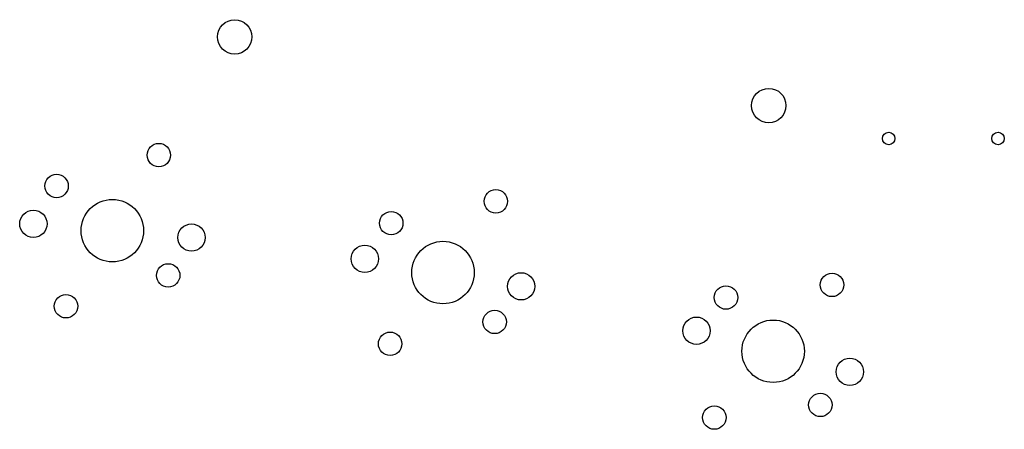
# Model space of a CAD drawing. Extents: x 101 to 222, y -128 to -44.
# Tile 2 of 23: x 159 to 222, y -128 to -102. Entities that reach past the tile are written whole.
import ezdxf

# ---------------------------------------------------------------- set-up
doc = ezdxf.new("R2010")
doc.units = 0
doc.layers.add('BLACK', color=7, linetype='CONTINUOUS')

msp = doc.modelspace()

# ---------------------------------------------------------------- linework, layer by layer
at = {"layer": 'BLACK'}
for centre, radius in [((173.1725, -102.68625), 1.1), ((207.3725, -107.08625), 1.1), ((215.0525, -109.19625), 0.4), ((222.0525, -109.19625), 0.4), ((168.313461, -110.259355), 0.75), ((161.76625, -112.23625), 0.75), ((189.892095, -113.218754), 0.75), ((165.340376, -115.098648), 2), ((160.279707, -114.655897), 0.875), ((183.1975, -114.6175), 0.75), ((170.401045, -115.541399), 0.875), ((186.508551, -117.780511), 2), ((181.505728, -116.898378), 0.875), ((168.914502, -117.961046), 0.75), ((191.511374, -118.662644), 0.875), ((211.41978, -118.57005), 0.75), ((204.62875, -119.38), 0.75), ((162.367291, -119.937941), 0.75), ((189.819602, -120.943522), 0.75), ((202.744623, -121.504752), 0.875), ((207.651527, -122.819553), 2), ((183.125007, -122.342268), 0.75), ((212.558431, -124.134354), 0.875), ((210.674304, -126.259106), 0.75), ((203.883274, -127.069056), 0.75)]:
    msp.add_circle(centre, radius, dxfattribs=at)

doc.saveas('drawing.dxf')
